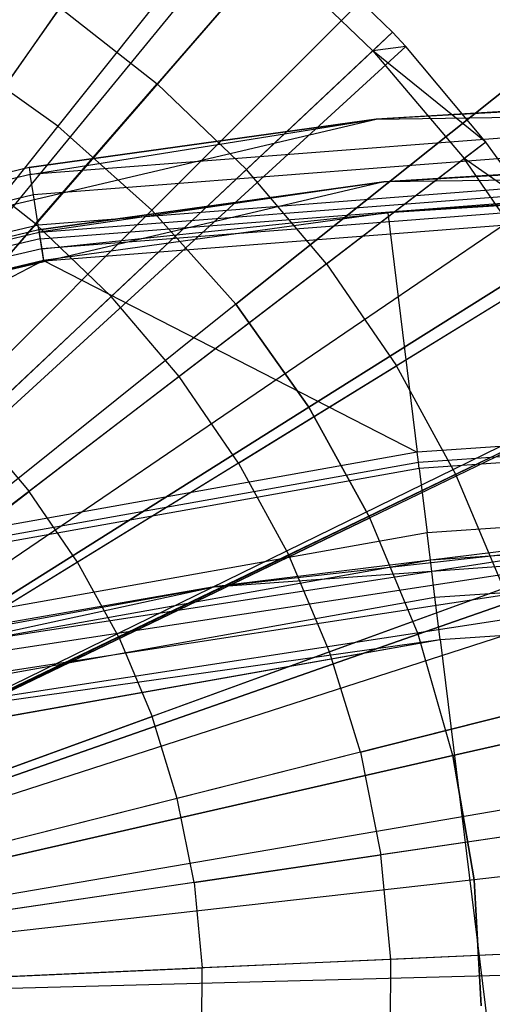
# Model space of a CAD drawing. Extents: x 0.2 to 44.2, y -21.9 to 24.
# Tile 177 of 239: x 19.5 to 20.2, y 16 to 17.5. Entities that reach past the tile are written whole.
import ezdxf

# ---------------------------------------------------------------- set-up
doc = ezdxf.new("R2010")
doc.units = 0
doc.header["$LTSCALE"] = 2.54
doc.layers.get('0').update_dxf_attribs({"color": 13, "linetype": 'CONTINUOUS'})

# ---------------------------------------------------------------- blocks, each defined once
blk = doc.blocks.new('GRUPUJ_2')
at = {"color": 0}
for p, q in [((15.7618, 36.0188, 48.5), (14.7017, 34.5148, 49.05)), ((15.7618, 36.0188, 48.5), (14.7017, 34.5148, 49.05)), ((15.8937, 35.9183, 48.5), (14.7258, 34.4965, 49.05)), ((15.8937, 35.9183, 48.5), (14.7258, 34.4965, 49.05)), ((15.9412, 35.8782, 48.5), (14.7344, 34.4892, 49.05)), ((15.9412, 35.8782, 48.5), (14.7344, 34.4892, 49.05)), ((16.1054, 35.7202, 48.5), (15.9412, 35.8782, 48.5)), ((16.1054, 35.7202, 48.5), (15.9412, 35.8782, 48.5)), ((15.913, 35.8458, 48.5202), (15.733, 35.6386, 48.6401)), ((15.913, 35.8458, 48.5202), (15.733, 35.6386, 48.6401)), ((16.0741, 35.6908, 48.5202), (15.913, 35.8458, 48.5202)), ((16.0741, 35.6908, 48.5202), (15.913, 35.8458, 48.5202)), ((15.5789, 35.7593, 48.6401), (15.4097, 35.5192, 48.7518)), ((15.5789, 35.7593, 48.6401), (15.4097, 35.5192, 48.7518)), ((15.5789, 35.7593, 48.6401), (15.733, 35.6386, 48.6401)), ((15.5789, 35.7593, 48.6401), (15.733, 35.6386, 48.6401)), ((16.1054, 35.7202, 48.5), (14.7643, 34.4604, 49.05)), ((16.1054, 35.7202, 48.5), (14.7643, 34.4604, 49.05)), ((16.1054, 35.7202, 48.5), (16.0741, 35.6908, 48.5202)), ((16.1054, 35.7202, 48.5), (16.0741, 35.6908, 48.5202)), ((16.1266, 35.6974, 48.5), (16.1054, 35.7202, 48.5)), ((16.1266, 35.6974, 48.5), (16.1054, 35.7202, 48.5)), ((16.1266, 35.6974, 48.5), (14.7682, 34.4562, 49.05)), ((16.1266, 35.6974, 48.5), (14.7682, 34.4562, 49.05)), ((16.1266, 35.6974, 48.5), (16.0741, 35.6908, 48.5202)), ((16.1266, 35.6974, 48.5), (16.0741, 35.6908, 48.5202)), ((16.2529, 35.5464, 48.5), (16.1266, 35.6974, 48.5)), ((16.2529, 35.5464, 48.5), (16.1266, 35.6974, 48.5)), ((16.0741, 35.6908, 48.5202), (15.8741, 35.5029, 48.6401)), ((16.0741, 35.6908, 48.5202), (15.8741, 35.5029, 48.6401)), ((16.0741, 35.6908, 48.5202), (16.2188, 35.5203, 48.5202)), ((16.2529, 35.5464, 48.5), (16.0741, 35.6908, 48.5202)), ((16.2529, 35.5464, 48.5), (16.0741, 35.6908, 48.5202)), ((16.0741, 35.6908, 48.5202), (16.2188, 35.5203, 48.5202)), ((15.5404, 35.4168, 48.7518), (15.733, 35.6386, 48.6401)), ((15.5404, 35.4168, 48.7518), (15.733, 35.6386, 48.6401)), ((15.8741, 35.5029, 48.6401), (15.733, 35.6386, 48.6401)), ((15.8741, 35.5029, 48.6401), (15.733, 35.6386, 48.6401)), ((16.2529, 35.5464, 48.5), (14.7912, 34.4287, 49.05)), ((16.2529, 35.5464, 48.5), (14.7912, 34.4287, 49.05)), ((16.2529, 35.5464, 48.5), (16.2188, 35.5203, 48.5202)), ((16.2529, 35.5464, 48.5), (16.2188, 35.5203, 48.5202)), ((16.3257, 35.4455, 48.5), (16.2529, 35.5464, 48.5)), ((16.3257, 35.4455, 48.5), (16.2529, 35.5464, 48.5)), ((16.0008, 35.3536, 48.6401), (16.2188, 35.5203, 48.5202)), ((16.0008, 35.3536, 48.6401), (16.2188, 35.5203, 48.5202)), ((16.3454, 35.336, 48.5202), (16.2188, 35.5203, 48.5202)), ((16.3257, 35.4455, 48.5), (16.2188, 35.5203, 48.5202)), ((16.3257, 35.4455, 48.5), (16.2188, 35.5203, 48.5202)), ((16.3454, 35.336, 48.5202), (16.2188, 35.5203, 48.5202)), ((15.5404, 35.4168, 48.7518), (15.4097, 35.5192, 48.7518)), ((15.5404, 35.4168, 48.7518), (15.4097, 35.5192, 48.7518)), ((15.8741, 35.5029, 48.6401), (15.66, 35.3018, 48.7518)), ((15.8741, 35.5029, 48.6401), (15.66, 35.3018, 48.7518)), ((16.0008, 35.3536, 48.6401), (15.8741, 35.5029, 48.6401)), ((16.0008, 35.3536, 48.6401), (15.8741, 35.5029, 48.6401)), ((16.3257, 35.4455, 48.5), (14.8045, 34.4103, 49.05)), ((16.3257, 35.4455, 48.5), (14.8045, 34.4103, 49.05)), ((15.5404, 35.4168, 48.7518), (15.3444, 35.1913, 48.8487)), ((15.5404, 35.4168, 48.7518), (15.3444, 35.1913, 48.8487)), ((15.5404, 35.4168, 48.7518), (15.66, 35.3018, 48.7518)), ((15.5404, 35.4168, 48.7518), (15.66, 35.3018, 48.7518)), ((16.382, 35.3585, 48.5), (14.8147, 34.3945, 49.05)), ((16.382, 35.3585, 48.5), (14.8147, 34.3945, 49.05)), ((16.0008, 35.3536, 48.6401), (15.7674, 35.1752, 48.7518)), ((16.0008, 35.3536, 48.6401), (15.7674, 35.1752, 48.7518)), ((16.0008, 35.3536, 48.6401), (16.1116, 35.1922, 48.6401)), ((16.0008, 35.3536, 48.6401), (16.1116, 35.1922, 48.6401)), ((16.3454, 35.336, 48.5202), (16.1116, 35.1922, 48.6401)), ((16.3454, 35.336, 48.5202), (16.1116, 35.1922, 48.6401)), ((15.4422, 35.0971, 48.8487), (15.66, 35.3018, 48.7518)), ((15.4422, 35.0971, 48.8487), (15.66, 35.3018, 48.7518)), ((15.7674, 35.1752, 48.7518), (15.66, 35.3018, 48.7518)), ((15.7674, 35.1752, 48.7518), (15.66, 35.3018, 48.7518)), ((15.8614, 35.0383, 48.7518), (16.1116, 35.1922, 48.6401)), ((15.8614, 35.0383, 48.7518), (16.1116, 35.1922, 48.6401)), ((16.2056, 35.0205, 48.6401), (16.1116, 35.1922, 48.6401)), ((16.2056, 35.0205, 48.6401), (16.1116, 35.1922, 48.6401)), ((16.4869, 35.1679, 48.5), (14.8338, 34.3598, 49.05)), ((16.4869, 35.1679, 48.5), (14.8338, 34.3598, 49.05)), ((15.7674, 35.1752, 48.7518), (15.53, 34.9936, 48.8487)), ((15.7674, 35.1752, 48.7518), (15.53, 34.9936, 48.8487)), ((15.8614, 35.0383, 48.7518), (15.7674, 35.1752, 48.7518)), ((15.8614, 35.0383, 48.7518), (15.7674, 35.1752, 48.7518)), ((16.4914, 35.1586, 48.5), (14.8338, 34.3598, 49.05)), ((16.4914, 35.1586, 48.5), (14.8338, 34.3598, 49.05)), ((16.4527, 35.1399, 48.5202), (16.2056, 35.0205, 48.6401)), ((16.4527, 35.1399, 48.5202), (16.2056, 35.0205, 48.6401)), ((15.4422, 35.0971, 48.8487), (15.53, 34.9936, 48.8487)), ((15.4422, 35.0971, 48.8487), (15.53, 34.9936, 48.8487)), ((15.8614, 35.0383, 48.7518), (15.6069, 34.8818, 48.8487)), ((15.8614, 35.0383, 48.7518), (15.6069, 34.8818, 48.8487)), ((15.8614, 35.0383, 48.7518), (15.9411, 34.8927, 48.7518)), ((15.8614, 35.0383, 48.7518), (15.9411, 34.8927, 48.7518)), ((16.2056, 35.0205, 48.6401), (15.9411, 34.8927, 48.7518)), ((16.2056, 35.0205, 48.6401), (15.9411, 34.8927, 48.7518)), ((16.2818, 34.8401, 48.6401), (16.2056, 35.0205, 48.6401)), ((16.2818, 34.8401, 48.6401), (16.2056, 35.0205, 48.6401)), ((15.2882, 34.8088, 48.9307), (15.53, 34.9936, 48.8487)), ((15.2882, 34.8088, 48.9307), (15.53, 34.9936, 48.8487)), ((15.6069, 34.8818, 48.8487), (15.53, 34.9936, 48.8487)), ((15.6069, 34.8818, 48.8487), (15.53, 34.9936, 48.8487)), ((16.58, 34.9486, 48.5), (14.8508, 34.3198, 49.05)), ((16.58, 34.9486, 48.5), (14.8508, 34.3198, 49.05)), ((15.6069, 34.8818, 48.8487), (15.3477, 34.7223, 48.9307)), ((15.6069, 34.8818, 48.8487), (15.3477, 34.7223, 48.9307)), ((15.6721, 34.7627, 48.8487), (15.6069, 34.8818, 48.8487)), ((15.6721, 34.7627, 48.8487), (15.6069, 34.8818, 48.8487)), ((15.6721, 34.7627, 48.8487), (15.9411, 34.8927, 48.7518)), ((15.6721, 34.7627, 48.8487), (15.9411, 34.8927, 48.7518)), ((16.0057, 34.7398, 48.7518), (15.9411, 34.8927, 48.7518)), ((16.0057, 34.7398, 48.7518), (15.9411, 34.8927, 48.7518)), ((16.6069, 34.8702, 48.5), (14.8557, 34.3055, 49.05)), ((16.6069, 34.8702, 48.5), (14.8557, 34.3055, 49.05)), ((16.2818, 34.8401, 48.6401), (16.0057, 34.7398, 48.7518)), ((16.2818, 34.8401, 48.6401), (16.0057, 34.7398, 48.7518)), ((15.6721, 34.7627, 48.8487), (15.398, 34.6303, 48.9307)), ((15.6721, 34.7627, 48.8487), (15.398, 34.6303, 48.9307)), ((15.6721, 34.7627, 48.8487), (15.7249, 34.6376, 48.8487)), ((15.6721, 34.7627, 48.8487), (15.7249, 34.6376, 48.8487)), ((16.647, 34.7307, 48.5), (14.863, 34.2801, 49.05)), ((16.647, 34.7307, 48.5), (14.863, 34.2801, 49.05)), ((16.0057, 34.7398, 48.7518), (15.7249, 34.6376, 48.8487)), ((16.0057, 34.7398, 48.7518), (15.7249, 34.6376, 48.8487)), ((16.0545, 34.5811, 48.7518), (16.0057, 34.7398, 48.7518)), ((16.0545, 34.5811, 48.7518), (16.0057, 34.7398, 48.7518)), ((16.0545, 34.5811, 48.7518), (16.3393, 34.653, 48.6401)), ((16.0545, 34.5811, 48.7518), (16.3393, 34.653, 48.6401)), ((15.4388, 34.5336, 48.9307), (15.7249, 34.6376, 48.8487)), ((15.4388, 34.5336, 48.9307), (15.7249, 34.6376, 48.8487)), ((15.7647, 34.5079, 48.8487), (15.7249, 34.6376, 48.8487)), ((15.7647, 34.5079, 48.8487), (15.7249, 34.6376, 48.8487)), ((16.0545, 34.5811, 48.7518), (15.7647, 34.5079, 48.8487)), ((16.0545, 34.5811, 48.7518), (15.7647, 34.5079, 48.8487)), ((16.0545, 34.5811, 48.7518), (16.0869, 34.4183, 48.7518)), ((16.0545, 34.5811, 48.7518), (16.0869, 34.4183, 48.7518)), ((16.6834, 34.5584, 48.5), (14.8697, 34.2487, 49.05)), ((16.6834, 34.5584, 48.5), (14.8697, 34.2487, 49.05)), ((15.7647, 34.5079, 48.8487), (15.4697, 34.4333, 48.9307)), ((15.7647, 34.5079, 48.8487), (15.4697, 34.4333, 48.9307)), ((15.7913, 34.3747, 48.8487), (15.7647, 34.5079, 48.8487)), ((15.7913, 34.3747, 48.8487), (15.7647, 34.5079, 48.8487)), ((16.6915, 34.5072, 48.5), (14.8711, 34.2394, 49.05)), ((16.6915, 34.5072, 48.5), (14.8711, 34.2394, 49.05)), ((16.3775, 34.461, 48.6401), (16.0869, 34.4183, 48.7518)), ((16.3775, 34.461, 48.6401), (16.0869, 34.4183, 48.7518)), ((15.7913, 34.3747, 48.8487), (16.0869, 34.4183, 48.7518)), ((15.7913, 34.3747, 48.8487), (16.0869, 34.4183, 48.7518)), ((16.1027, 34.253, 48.7518), (16.0869, 34.4183, 48.7518)), ((16.1027, 34.253, 48.7518), (16.0869, 34.4183, 48.7518)), ((15.7913, 34.3747, 48.8487), (15.4902, 34.3304, 48.9307)), ((15.7913, 34.3747, 48.8487), (15.4902, 34.3304, 48.9307)), ((15.7913, 34.3747, 48.8487), (15.8042, 34.2396, 48.8487)), ((15.7913, 34.3747, 48.8487), (15.8042, 34.2396, 48.8487)), ((16.7132, 34.2803, 48.5), (14.8751, 34.198, 49.05)), ((16.7132, 34.2803, 48.5), (14.8751, 34.198, 49.05)), ((16.3962, 34.2661, 48.6401), (16.1027, 34.253, 48.7518)), ((16.3962, 34.2661, 48.6401), (16.1027, 34.253, 48.7518)), ((16.1027, 34.253, 48.7518), (15.8042, 34.2396, 48.8487)), ((16.1027, 34.253, 48.7518), (15.8042, 34.2396, 48.8487)), ((16.1018, 34.087, 48.7518), (16.1027, 34.253, 48.7518)), ((16.1018, 34.087, 48.7518), (16.1027, 34.253, 48.7518)), ((16.7147, 34.2389, 48.5), (14.8754, 34.1905, 49.05)), ((16.7147, 34.2389, 48.5), (14.8754, 34.1905, 49.05)), ((15.5002, 34.226, 48.9307), (15.8042, 34.2396, 48.8487)), ((15.5002, 34.226, 48.9307), (15.8042, 34.2396, 48.8487)), ((15.8034, 34.1039, 48.8487), (15.8042, 34.2396, 48.8487)), ((15.8034, 34.1039, 48.8487), (15.8042, 34.2396, 48.8487))]:
    blk.add_line(p, q, dxfattribs=at)
blk = doc.blocks.new('KARO-10934_STL')
at = {"color": 0}
for p, q in [((22.1726, 17.4993, 126.1525), (20.051, 17.3686, 126.1525)), ((22.1726, 17.4993, 126.1525), (20.051, 17.3686, 126.1525)), ((22.1726, 17.4879, 126.2098), (19.5032, 17.281, 126.2098)), ((22.1726, 17.4879, 126.2098), (19.5032, 17.281, 126.2098)), ((22.1726, 17.4879, 126.2098), (20.051, 17.3686, 126.1525)), ((22.1726, 17.4879, 126.2098), (20.051, 17.3686, 126.1525)), ((22.1726, 17.4554, 126.2584), (19.5082, 17.2489, 126.2584)), ((22.1726, 17.4554, 126.2584), (19.5082, 17.2489, 126.2584)), ((20.051, 17.3686, 124.285), (23.8347, 17.4214, 124.285)), ((20.051, 17.3686, 126.1525), (23.8347, 17.4214, 124.285)), ((20.051, 17.3686, 124.285), (23.8347, 17.4214, 124.285)), ((20.051, 17.3686, 126.1525), (23.8347, 17.4214, 124.285)), ((22.1727, 17.4069, 126.291), (19.5157, 17.2009, 126.291)), ((22.1727, 17.4069, 126.291), (19.5157, 17.2009, 126.291)), ((19.5174, 17.1897, 126.1714), (22.1727, 17.3956, 126.1714)), ((19.5174, 17.1897, 126.1714), (22.1727, 17.3956, 126.1714)), ((20.0632, 17.2694, 124.285), (22.1727, 17.3993, 126.1525)), ((22.1727, 17.3993, 126.1525), (20.0632, 17.2694, 126.1525)), ((20.0632, 17.2694, 124.285), (22.1727, 17.3993, 126.1525)), ((22.1727, 17.3993, 126.1525), (20.0632, 17.2694, 126.1525)), ((20.0632, 17.2694, 126.1525), (22.1727, 17.3956, 126.1714)), ((20.0632, 17.2694, 126.1525), (22.1727, 17.3956, 126.1714)), ((19.519, 17.1793, 126.1875), (22.1727, 17.385, 126.1875)), ((19.519, 17.1793, 126.1875), (22.1727, 17.385, 126.1875)), ((16.3672, 16.5037, 124.285), (20.051, 17.3686, 124.285)), ((16.3672, 16.5037, 124.285), (20.051, 17.3686, 124.285)), ((20.051, 17.3686, 126.1525), (19.5015, 17.2922, 126.1525)), ((19.5015, 17.2922, 126.1525), (20.051, 17.3686, 124.285)), ((19.5015, 17.2922, 126.1525), (20.051, 17.3686, 124.285)), ((20.051, 17.3686, 126.1525), (19.5015, 17.2922, 126.1525)), ((19.5032, 17.281, 126.2098), (20.051, 17.3686, 126.1525)), ((19.5032, 17.281, 126.2098), (20.051, 17.3686, 126.1525)), ((22.1727, 17.3691, 126.1984), (19.5215, 17.1636, 126.1984)), ((22.1727, 17.3691, 126.1984), (19.5215, 17.1636, 126.1984)), ((20.051, 17.3686, 126.1525), (20.051, 17.3686, 124.285)), ((20.051, 17.3686, 126.1525), (20.051, 17.3686, 124.285)), ((22.1727, 17.3691, 126.1984), (20.0692, 17.2207, 126.2025)), ((22.1727, 17.3691, 126.1984), (20.0692, 17.2207, 126.2025)), ((22.1727, 17.3496, 126.3025), (19.5245, 17.1443, 126.3025)), ((22.1727, 17.3496, 126.3025), (19.5245, 17.1443, 126.3025)), ((22.1727, 17.3503, 126.2025), (20.0692, 17.2207, 126.2025)), ((22.1727, 17.3503, 126.2025), (20.0692, 17.2207, 126.2025)), ((23.8253, 17.3219, 124.285), (20.0632, 17.2694, 124.285)), ((23.8253, 17.3219, 124.285), (20.0632, 17.2694, 124.285)), ((19.5015, 17.2922, 126.1525), (16.8933, 16.6799, 126.1525)), ((19.5015, 17.2922, 126.1525), (16.8933, 16.6799, 126.1525)), ((19.5032, 17.281, 126.2098), (16.8967, 16.669, 126.2098)), ((19.5032, 17.281, 126.2098), (16.8967, 16.669, 126.2098)), ((19.5015, 17.2922, 126.1525), (19.5032, 17.281, 126.2098)), ((19.5015, 17.2922, 126.1525), (19.5032, 17.281, 126.2098)), ((19.5082, 17.2489, 126.2584), (19.5032, 17.281, 126.2098)), ((19.5082, 17.2489, 126.2584), (19.5032, 17.281, 126.2098)), ((20.0632, 17.2694, 124.285), (16.4004, 16.4094, 124.285)), ((20.0632, 17.2694, 124.285), (16.4004, 16.4094, 124.285)), ((20.0632, 17.2694, 126.1525), (19.5168, 17.1934, 126.1525)), ((19.5168, 17.1934, 126.1525), (20.0632, 17.2694, 124.285)), ((19.5168, 17.1934, 126.1525), (20.0632, 17.2694, 124.285)), ((20.0632, 17.2694, 126.1525), (19.5168, 17.1934, 126.1525)), ((20.0632, 17.2694, 126.1525), (19.5174, 17.1897, 126.1714)), ((20.0632, 17.2694, 126.1525), (19.5174, 17.1897, 126.1714)), ((20.0632, 17.2694, 126.1525), (20.0632, 17.2694, 124.285)), ((20.0632, 17.2694, 126.1525), (20.0632, 17.2694, 124.285)), ((19.5082, 17.2489, 126.2584), (16.9066, 16.6381, 126.2584)), ((19.5082, 17.2489, 126.2584), (16.9066, 16.6381, 126.2584)), ((19.5157, 17.2009, 126.291), (19.5082, 17.2489, 126.2584)), ((19.5157, 17.2009, 126.291), (19.5082, 17.2489, 126.2584)), ((19.5215, 17.1636, 126.1984), (20.0692, 17.2207, 126.2025)), ((19.5215, 17.1636, 126.1984), (20.0692, 17.2207, 126.2025)), ((20.0692, 17.2207, 126.2025), (19.5243, 17.145, 126.2025)), ((20.0692, 17.2207, 126.2025), (19.5243, 17.145, 126.2025)), ((20.0692, 17.2207, 126.2025), (20.1158, 16.8418, 126.1937)), ((20.0692, 17.2207, 126.2025), (20.1158, 16.8418, 126.1937)), ((19.5157, 17.2009, 126.291), (16.9213, 16.5918, 126.291)), ((19.5157, 17.2009, 126.291), (16.9213, 16.5918, 126.291)), ((19.5245, 17.1443, 126.3025), (19.5157, 17.2009, 126.291)), ((19.5245, 17.1443, 126.3025), (19.5157, 17.2009, 126.291)), ((19.5168, 17.1934, 126.1525), (16.9235, 16.5845, 126.1525)), ((19.5168, 17.1934, 126.1525), (16.9235, 16.5845, 126.1525)), ((16.9247, 16.581, 126.1714), (19.5174, 17.1897, 126.1714)), ((16.9247, 16.581, 126.1714), (19.5174, 17.1897, 126.1714)), ((19.5168, 17.1934, 126.1525), (19.5174, 17.1897, 126.1714)), ((19.5168, 17.1934, 126.1525), (19.5174, 17.1897, 126.1714)), ((19.5174, 17.1897, 126.1714), (19.519, 17.1793, 126.1875)), ((19.5174, 17.1897, 126.1714), (19.519, 17.1793, 126.1875)), ((19.519, 17.1793, 126.1875), (16.9279, 16.5709, 126.1875)), ((19.519, 17.1793, 126.1875), (16.9279, 16.5709, 126.1875)), ((19.519, 17.1793, 126.1875), (19.5215, 17.1636, 126.1984)), ((19.519, 17.1793, 126.1875), (19.5215, 17.1636, 126.1984)), ((19.5215, 17.1636, 126.1984), (16.9327, 16.5558, 126.1984)), ((19.5215, 17.1636, 126.1984), (16.9327, 16.5558, 126.1984)), ((19.5215, 17.1636, 126.1984), (19.5243, 17.145, 126.2025)), ((19.5215, 17.1636, 126.1984), (19.5243, 17.145, 126.2025)), ((19.5243, 17.145, 126.2025), (16.9384, 16.5378, 126.2025)), ((19.5243, 17.145, 126.2025), (16.9384, 16.5378, 126.2025)), ((19.5245, 17.1443, 126.3025), (16.9386, 16.5371, 126.3025)), ((19.5245, 17.1443, 126.3025), (16.9386, 16.5371, 126.3025)), ((19.5243, 17.145, 126.2025), (18.307, 16.5193, 126.1937)), ((19.5243, 17.145, 126.2025), (18.307, 16.5193, 126.1937)), ((19.5243, 17.145, 126.2025), (20.1158, 16.8418, 126.1937)), ((19.5243, 17.145, 126.2025), (20.1158, 16.8418, 126.1937)), ((21.9488, 16.9668, 126.1937), (20.1158, 16.8418, 126.1937)), ((21.9488, 16.9668, 126.1937), (20.1158, 16.8418, 126.1937)), ((20.1177, 16.8262, 126.1818), (21.949, 16.9511, 126.1818)), ((20.1177, 16.8262, 126.1818), (21.949, 16.9511, 126.1818)), ((21.9492, 16.9408, 126.1649), (20.1189, 16.816, 126.1649)), ((21.9492, 16.9408, 126.1649), (20.1189, 16.816, 126.1649)), ((20.1158, 16.8418, 126.1937), (18.307, 16.5193, 126.1937)), ((20.1158, 16.8418, 126.1937), (18.307, 16.5193, 126.1937)), ((20.1177, 16.8262, 126.1818), (20.1158, 16.8418, 126.1937)), ((20.1177, 16.8262, 126.1818), (20.1158, 16.8418, 126.1937)), ((18.3106, 16.504, 126.1818), (20.1177, 16.8262, 126.1818)), ((18.3106, 16.504, 126.1818), (20.1177, 16.8262, 126.1818)), ((20.1189, 16.816, 126.1649), (20.1177, 16.8262, 126.1818)), ((20.1189, 16.816, 126.1649), (20.1177, 16.8262, 126.1818)), ((21.9506, 16.8384, 125.9865), (20.1314, 16.7143, 125.9865)), ((21.9506, 16.8384, 125.9865), (20.1314, 16.7143, 125.9865)), ((20.1189, 16.816, 126.1649), (18.3129, 16.494, 126.1649)), ((20.1189, 16.816, 126.1649), (18.3129, 16.494, 126.1649)), ((20.1189, 16.816, 126.1649), (20.1314, 16.7143, 125.9865)), ((20.1189, 16.816, 126.1649), (20.1314, 16.7143, 125.9865)), ((19.7946, 16.629, 125.9495), (22.1855, 16.8, 125.9495)), ((19.7946, 16.629, 125.9495), (22.1855, 16.8, 125.9495)), ((21.9512, 16.7946, 125.9335), (20.1368, 16.6709, 125.9335)), ((21.9512, 16.7946, 125.9335), (20.1368, 16.6709, 125.9335)), ((20.144, 16.6122, 125.8986), (21.9521, 16.7355, 125.8986)), ((20.144, 16.6122, 125.8986), (21.9521, 16.7355, 125.8986)), ((20.1314, 16.7143, 125.9865), (18.3364, 16.3942, 125.9865)), ((20.1314, 16.7143, 125.9865), (18.3364, 16.3942, 125.9865)), ((20.4866, 16.7062, 124.3613), (18.8052, 16.4486, 124.3613)), ((20.4866, 16.7062, 124.3613), (18.8052, 16.4486, 124.3613)), ((20.4859, 16.7138, 124.3996), (19.7946, 16.629, 125.9495)), ((20.4859, 16.7138, 124.3996), (19.7946, 16.629, 125.9495)), ((20.4859, 16.7138, 124.3996), (19.7946, 16.629, 124.3996)), ((20.4859, 16.7138, 124.3996), (19.7946, 16.629, 124.3996)), ((19.7946, 16.629, 124.3996), (20.4866, 16.7062, 124.3613)), ((19.7946, 16.629, 124.3996), (20.4866, 16.7062, 124.3613)), ((20.1368, 16.6709, 125.9335), (20.1314, 16.7143, 125.9865)), ((20.1368, 16.6709, 125.9335), (20.1314, 16.7143, 125.9865)), ((20.1368, 16.6709, 125.9335), (18.3464, 16.3516, 125.9335)), ((20.1368, 16.6709, 125.9335), (18.3464, 16.3516, 125.9335)), ((20.4888, 16.6847, 124.3288), (18.8096, 16.4274, 124.3288)), ((20.4888, 16.6847, 124.3288), (18.8096, 16.4274, 124.3288)), ((20.144, 16.6122, 125.8986), (20.1368, 16.6709, 125.9335)), ((20.144, 16.6122, 125.8986), (20.1368, 16.6709, 125.9335)), ((20.1522, 16.5452, 125.8858), (21.953, 16.6681, 125.8858)), ((20.1522, 16.5452, 125.8858), (21.953, 16.6681, 125.8858)), ((20.4921, 16.6524, 124.3072), (18.8161, 16.3956, 124.3072)), ((20.4921, 16.6524, 124.3072), (18.8161, 16.3956, 124.3072)), ((17.4524, 16.1195, 125.9495), (19.7946, 16.629, 125.9495)), ((17.4524, 16.1195, 125.9495), (19.7946, 16.629, 125.9495)), ((19.7946, 16.629, 125.9495), (18.8037, 16.4561, 124.3996)), ((19.7946, 16.629, 124.3996), (18.8037, 16.4561, 124.3996)), ((19.7946, 16.629, 125.9495), (18.8037, 16.4561, 124.3996)), ((19.7946, 16.629, 124.3996), (18.8037, 16.4561, 124.3996)), ((18.8052, 16.4486, 124.3613), (19.7946, 16.629, 124.3996)), ((18.8052, 16.4486, 124.3613), (19.7946, 16.629, 124.3996)), ((19.7946, 16.629, 124.3996), (19.7946, 16.629, 125.9495)), ((19.7946, 16.629, 124.3996), (19.7946, 16.629, 125.9495)), ((18.3599, 16.2941, 125.8986), (20.144, 16.6122, 125.8986)), ((18.3599, 16.2941, 125.8986), (20.144, 16.6122, 125.8986)), ((18.8238, 16.3582, 124.2995), (20.496, 16.6143, 124.2995)), ((18.8238, 16.3582, 124.2995), (20.496, 16.6143, 124.2995)), ((20.1522, 16.5452, 125.8858), (20.144, 16.6122, 125.8986)), ((20.1522, 16.5452, 125.8858), (20.144, 16.6122, 125.8986)), ((18.3599, 16.2941, 125.8986), (20.1522, 16.5452, 125.8858)), ((18.3599, 16.2941, 125.8986), (20.1522, 16.5452, 125.8858)), ((18.428, 16.2407, 125.8858), (20.1522, 16.5452, 125.8858)), ((18.428, 16.2407, 125.8858), (20.1522, 16.5452, 125.8858)), ((18.4369, 16.2408, 125.8858), (20.1522, 16.5452, 125.8858)), ((18.4369, 16.2408, 125.8858), (20.1522, 16.5452, 125.8858)), ((20.1522, 16.5452, 125.8858), (22.1855, 0, 125.7675)), ((20.1522, 16.5452, 125.8858), (22.1855, 0, 125.7675))]:
    blk.add_line(p, q, dxfattribs=at)
blk.add_blockref('GRUPUJ_2', (3.9714, -18.2138, 12.8689), dxfattribs=at)
blk = doc.blocks.new('GRUPUJ_1')
at = {"color": 0}
for p, q in [((19.8622, 39.9718, 59.9923), (19.3247, 39.2978, 60.2407)), ((19.8622, 39.9718, 59.9923), (19.3247, 39.2978, 60.2407)), ((19.8622, 39.9718, 44.8902), (19.3247, 39.2978, 44.6418)), ((19.8622, 39.9718, 44.8902), (19.3247, 39.2978, 44.6418)), ((20.0831, 39.7744, 59.9923), (19.4735, 39.1648, 60.2407)), ((20.0831, 39.7744, 59.9923), (19.4735, 39.1648, 60.2407)), ((20.0831, 39.7744, 44.8902), (19.4735, 39.1648, 44.6418)), ((20.0831, 39.7744, 44.8902), (19.4735, 39.1648, 44.6418)), ((19.6066, 39.016, 60.2407), (20.2806, 39.5534, 59.9923)), ((19.6066, 39.016, 60.2407), (20.2806, 39.5534, 59.9923)), ((20.2806, 39.5534, 44.8902), (19.6066, 39.016, 44.6418)), ((20.2806, 39.5534, 44.8902), (19.6066, 39.016, 44.6418)), ((19.3247, 39.2978, 60.2407), (19.1619, 39.4134, 60.2407)), ((19.3247, 39.2978, 60.2407), (19.1619, 39.4134, 60.2407)), ((19.3247, 39.2978, 44.6418), (19.1619, 39.4134, 44.6418)), ((19.3247, 39.2978, 44.6418), (19.1619, 39.4134, 44.6418)), ((19.7221, 38.8531, 60.2407), (20.452, 39.3118, 59.9923)), ((19.7221, 38.8531, 60.2407), (20.452, 39.3118, 59.9923)), ((20.452, 39.3118, 44.8902), (19.7221, 38.8531, 44.6418)), ((20.452, 39.3118, 44.8902), (19.7221, 38.8531, 44.6418)), ((19.3247, 39.2978, 60.2407), (18.7732, 38.6063, 60.391)), ((19.3247, 39.2978, 60.2407), (18.7732, 38.6063, 60.391)), ((19.3247, 39.2978, 44.6418), (18.7732, 38.6063, 44.4916)), ((19.3247, 39.2978, 44.6418), (18.7732, 38.6063, 44.4916)), ((19.4735, 39.1648, 60.2407), (19.3247, 39.2978, 60.2407)), ((19.4735, 39.1648, 60.2407), (19.3247, 39.2978, 60.2407)), ((19.4735, 39.1648, 44.6418), (19.3247, 39.2978, 44.6418)), ((19.4735, 39.1648, 44.6418), (19.3247, 39.2978, 44.6418)), ((19.4735, 39.1648, 60.2407), (18.8481, 38.5394, 60.391)), ((19.4735, 39.1648, 60.2407), (18.8481, 38.5394, 60.391)), ((19.4735, 39.1648, 44.6418), (18.8481, 38.5394, 44.4916)), ((19.4735, 39.1648, 44.6418), (18.8481, 38.5394, 44.4916)), ((19.6066, 39.016, 60.2407), (19.4735, 39.1648, 60.2407)), ((19.6066, 39.016, 60.2407), (19.4735, 39.1648, 60.2407)), ((19.6066, 39.016, 44.6418), (19.4735, 39.1648, 44.6418)), ((19.6066, 39.016, 44.6418), (19.4735, 39.1648, 44.6418)), ((20.5953, 39.0525, 59.9923), (19.8186, 38.6784, 60.2407)), ((20.5953, 39.0525, 59.9923), (19.8186, 38.6784, 60.2407)), ((20.5953, 39.0525, 44.8902), (19.8186, 38.6784, 44.6418)), ((20.5953, 39.0525, 44.8902), (19.8186, 38.6784, 44.6418)), ((19.6066, 39.016, 60.2407), (18.9151, 38.4645, 60.391)), ((19.6066, 39.016, 60.2407), (18.9151, 38.4645, 60.391)), ((19.6066, 39.016, 44.6418), (18.9151, 38.4645, 44.4916)), ((19.6066, 39.016, 44.6418), (18.9151, 38.4645, 44.4916)), ((19.6066, 39.016, 60.2407), (19.7221, 38.8531, 60.2407)), ((19.6066, 39.016, 60.2407), (19.7221, 38.8531, 60.2407)), ((19.7221, 38.8531, 44.6418), (19.6066, 39.016, 44.6418)), ((19.7221, 38.8531, 44.6418), (19.6066, 39.016, 44.6418)), ((18.9732, 38.3826, 60.391), (19.7221, 38.8531, 60.2407)), ((18.9732, 38.3826, 60.391), (19.7221, 38.8531, 60.2407)), ((19.7221, 38.8531, 44.6418), (18.9732, 38.3826, 44.4916)), ((19.7221, 38.8531, 44.6418), (18.9732, 38.3826, 44.4916)), ((19.7221, 38.8531, 60.2407), (19.8186, 38.6784, 60.2407)), ((19.7221, 38.8531, 60.2407), (19.8186, 38.6784, 60.2407)), ((19.8186, 38.6784, 44.6418), (19.7221, 38.8531, 44.6418)), ((19.8186, 38.6784, 44.6418), (19.7221, 38.8531, 44.6418)), ((19.895, 38.494, 60.2407), (20.7087, 38.7787, 59.9923)), ((19.895, 38.494, 60.2407), (20.7087, 38.7787, 59.9923)), ((20.7087, 38.7787, 44.8902), (19.895, 38.494, 44.6418)), ((20.7087, 38.7787, 44.8902), (19.895, 38.494, 44.6418)), ((19.0218, 38.2947, 60.391), (19.8186, 38.6784, 60.2407)), ((19.0218, 38.2947, 60.391), (19.8186, 38.6784, 60.2407)), ((19.8186, 38.6784, 44.6418), (19.0218, 38.2947, 44.4916)), ((19.8186, 38.6784, 44.6418), (19.0218, 38.2947, 44.4916)), ((19.895, 38.494, 60.2407), (19.8186, 38.6784, 60.2407)), ((19.895, 38.494, 60.2407), (19.8186, 38.6784, 60.2407)), ((19.895, 38.494, 44.6418), (19.8186, 38.6784, 44.6418)), ((19.895, 38.494, 44.6418), (19.8186, 38.6784, 44.6418)), ((19.0602, 38.2019, 60.391), (19.895, 38.494, 60.2407)), ((19.0602, 38.2019, 60.391), (19.895, 38.494, 60.2407)), ((19.895, 38.494, 44.6418), (19.0602, 38.2019, 44.4916)), ((19.895, 38.494, 44.6418), (19.0602, 38.2019, 44.4916)), ((19.9503, 38.3022, 60.2407), (19.895, 38.494, 60.2407)), ((19.9503, 38.3022, 60.2407), (19.895, 38.494, 60.2407)), ((19.9503, 38.3022, 44.6418), (19.895, 38.494, 44.6418)), ((19.9503, 38.3022, 44.6418), (19.895, 38.494, 44.6418)), ((20.7908, 38.494, 59.9923), (19.9503, 38.3022, 60.2407)), ((19.9503, 38.3022, 44.6418), (20.7908, 38.494, 44.8902)), ((20.7908, 38.494, 59.9923), (19.9503, 38.3022, 60.2407)), ((19.9503, 38.3022, 44.6418), (20.7908, 38.494, 44.8902)), ((19.9503, 38.3022, 60.2407), (19.088, 38.1054, 60.391)), ((19.9503, 38.3022, 60.2407), (19.088, 38.1054, 60.391)), ((19.088, 38.1054, 44.4916), (19.9503, 38.3022, 44.6418)), ((19.088, 38.1054, 44.4916), (19.9503, 38.3022, 44.6418)), ((19.9837, 38.1054, 60.2407), (19.9503, 38.3022, 60.2407)), ((19.9837, 38.1054, 60.2407), (19.9503, 38.3022, 60.2407)), ((19.9503, 38.3022, 44.6418), (19.9837, 38.1054, 44.6418)), ((19.9503, 38.3022, 44.6418), (19.9837, 38.1054, 44.6418)), ((20.8404, 38.2019, 59.9923), (19.9837, 38.1054, 60.2407)), ((20.8404, 38.2019, 44.8902), (19.9837, 38.1054, 44.6418)), ((20.8404, 38.2019, 59.9923), (19.9837, 38.1054, 60.2407)), ((20.8404, 38.2019, 44.8902), (19.9837, 38.1054, 44.6418)), ((19.9837, 38.1054, 60.2407), (19.1049, 38.0063, 60.391)), ((19.9837, 38.1054, 60.2407), (19.1049, 38.0063, 60.391)), ((19.9837, 38.1054, 44.6418), (19.1049, 38.0063, 44.4916)), ((19.9837, 38.1054, 44.6418), (19.1049, 38.0063, 44.4916)), ((19.9949, 37.906, 60.2407), (19.9837, 38.1054, 60.2407)), ((19.9949, 37.906, 60.2407), (19.9837, 38.1054, 60.2407)), ((19.9837, 38.1054, 44.6418), (19.9949, 37.906, 44.6418)), ((19.9837, 38.1054, 44.6418), (19.9949, 37.906, 44.6418))]:
    blk.add_line(p, q, dxfattribs=at)
blk = doc.blocks.new('GRUPUJ_3')
at = {"color": 0}
for name, p in [('GRUPUJ_1', (0, 0)), ('KARO-10934_STL', (-0.2222, 21.9402, -1.2505))]:
    blk.add_blockref(name, p, dxfattribs=at)

msp = doc.modelspace()

# ---------------------------------------------------------------- block references
at = {"color": 0}
msp.add_blockref('GRUPUJ_3', (0.2222, -21.9402, 1.2505), dxfattribs=at)

doc.saveas('drawing.dxf')
